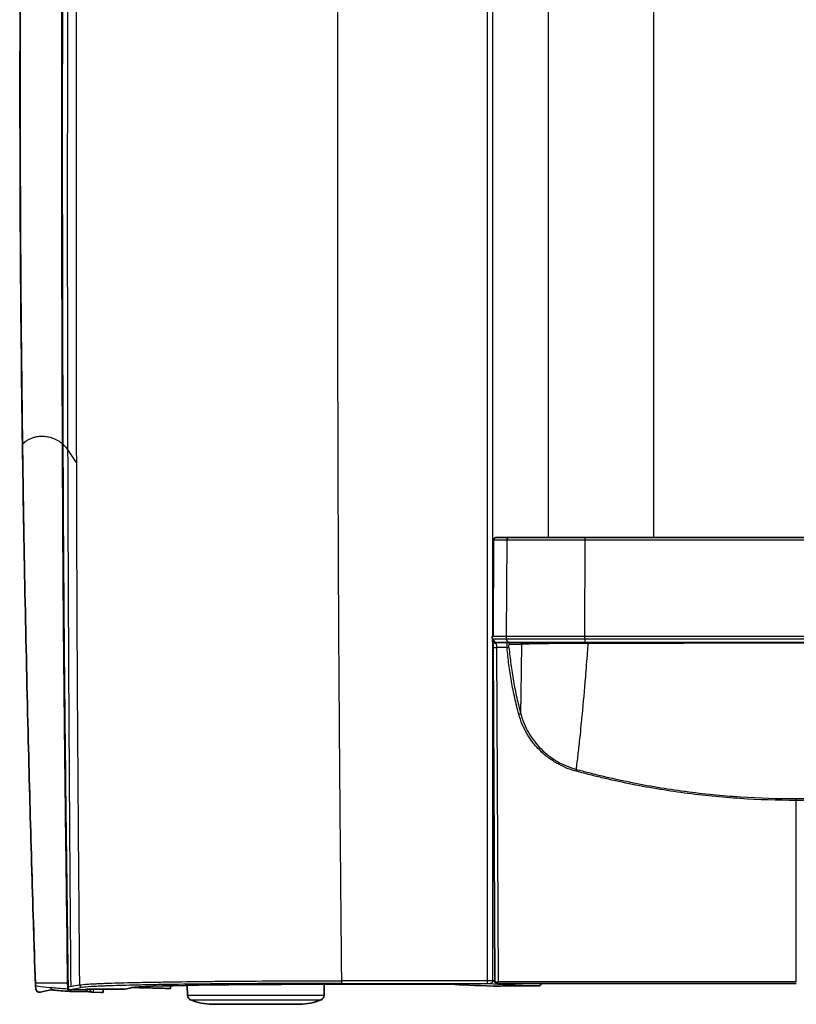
# Model space of a CAD drawing. Header units: millimetres. Extents: x 437 to 2596, y 423 to 1674.
# Tile 41 of 97: x 1069 to 1217, y 1298 to 1486. Entities that reach past the tile are written whole.
import ezdxf

# ---------------------------------------------------------------- set-up
doc = ezdxf.new("R2010")
doc.units = ezdxf.units.MM
doc.header["$LTSCALE"] = 5
doc.layers.add('0_CWD_4', color=7, linetype='Continuous', lineweight=25)
doc.layers.add('0_CWD_Line_035', color=7, linetype='Continuous', lineweight=35)

msp = doc.modelspace()

# ---------------------------------------------------------------- linework, layer by layer
at = {"layer": '0_CWD_4'}
for p, q in [((1157.74, 1538.25), (1157.74, 1302.66)), ((1158.78, 1368.36), (1158.78, 1538.25)), ((1169.37, 1528.72), (1169.37, 1387.16)), ((1189.44, 1523.05), (1189.44, 1387.16)), ((1158.87, 1368.36), (1158.95, 1386.66)), ((1161.46, 1386.66), (1158.95, 1386.66)), ((1161.46, 1386.66), (1161.38, 1368.36)), ((1176.32, 1386.66), (1161.46, 1386.66)), ((1176.32, 1386.66), (1176.3, 1368.36)), ((1256.94, 1386.67), (1176.32, 1386.66)), ((1158.87, 1368.36), (1161.38, 1368.36)), ((1161.38, 1368.36), (1176.3, 1368.36)), ((1161.38, 1368.36), (1161.38, 1367.86)), ((1176.3, 1368.36), (1256.96, 1368.37)), ((1176.3, 1368.36), (1176.3, 1367.86)), ((1158.78, 1367.32), (1158.78, 1367.32)), ((1158.78, 1302.65), (1158.78, 1367.22)), ((1158.89, 1367.86), (1161.38, 1367.86)), ((1161.38, 1367.86), (1176.3, 1367.86)), ((1172.27, 1366.95), (1172.27, 1366.95)), ((1176.3, 1367.86), (1256.96, 1367.86)), ((1159.52, 1366.17), (1159.85, 1302.46)), ((1190.57, 1339.51), (1190.57, 1339.51)), ((1216.64, 1302.46), (1216.64, 1337.04)), ((1077.79, 1302.17), (1071.64, 1302.17)), ((1081.76, 1301.5), (1081.76, 1301.5)), ((1129.96, 1301.99), (1129.98, 1302.16)), ((1191.42, 1302.16), (1191.42, 1302.16)), ((1191.86, 1302.16), (1191.86, 1302.16)), ((1100.63, 1299.91), (1126.65, 1299.91)), ((1126.01, 1298.99), (1101.26, 1298.99)), ((1105.27, 1298.17), (1122.01, 1298.17))]:
    msp.add_line(p, q, dxfattribs=at)
for centre, major_axis, ratio, start_param, end_param in [((1159.45, 1386.66), (0, 0.5), 0.983846, 0, 1.566433), ((1161.95, 1386.66), (0, 0.5), 0.983489, 0, 1.566433), ((1176.44, 1386.66), (0, 0.5), 0.237229, 0, 1.566433), ((1159.94, 1386.66), (-1, 0.004), 0.000057, 6.103202, 6.283032), ((1159.42, 1367.61), (-0.7, -0.003), 0.000035, 0, 0.179759), ((1159.42, 1367.61), (-0.676, -0.182), 0.839098, 0.000117, 1.317386), ((1159.58, 1367.86), (0, -0.7), 0.983845, 4.716752, 6.283185), ((1159.57, 1366.36), (0.016, 0.803), 0.39126, 0.007952, 0.630183), ((1162.07, 1367.86), (0, -0.7), 0.983489, 4.716752, 6.283185), ((1176.47, 1367.86), (0, -0.7), 0.237229, 4.716752, 6.283185), ((1159.56, 1366.17), (-0.7, -0.004), 0.004068, 6.283176, 7.795213), ((1216.68, 1366.17), (973.51, 0.07), 0.00001, 1.62748, 1.629544), ((1216.65, 1302.66), (-972.49, -0.07), 0.00001, 4.773, 4.801652), ((1157.8, 1302.65), (1, 0), 0.008735, 0.181018, 1.627822), ((3135.47, 1247.64), (-2063.83, 54.19), 0.003437, 0.05306, 0.077353), ((3110.77, 1295.96), (-2039.01, 2.7), 0.017503, 6.202269, 6.205756), ((3110.08, 1297.28), (-2038.31, 1.38), 0.01745, 6.192785, 6.202259), ((1082.75, 1301.48), (-0.069, -0.998), 0.99665, 5.211681, 6.283185), ((1082.75, 1301.48), (-0.026, -1), 0.017441, 0, 1.139179), ((1227.65, 1302.27), (-70.52, 0.08), 0.016556, 0.181004, 0.553167), ((1216.64, 1301.57), (-972.56, -0.04), 0.000921, 4.712391, 4.770812), ((1159.87, 1302.46), (0, -0.3), 0.058389, 4.715716, 6.283188), ((1190.64, 1302.66), (0, -0.5), 0.027364, 6.255311, 6.283186), ((1192.68, 1302.66), (0, -0.5), 0.025223, 6.256186, 6.283185), ((1205.21, 1302.66), (0, -0.5), 0.012029, 6.268341, 6.283185)]:
    msp.add_ellipse(centre, major_axis=major_axis, ratio=ratio, start_param=start_param, end_param=end_param, dxfattribs=at)
for points, knots in [([(1069.25, 1404.93), (1068.99, 1424.76), (1068.84, 1444.58), (1068.81, 1464.39), (1068.78, 1484.2), (1068.86, 1504.01), (1069.06, 1523.83), (1069.26, 1543.66), (1069.57, 1563.5), (1070, 1583.36), (1070.35, 1599.3), (1070.77, 1615.25), (1071.26, 1631.23)], [0, 0, 0, 0, 0.2561512, 0.2561512, 0.2561512, 0.5123024, 0.5123024, 0.5123024, 0.7684535, 0.7684535, 0.7684535, 0.9738692, 0.9738692, 0.9738692, 0.9738692]), ([(1077.85, 1403.8), (1077.74, 1442.89), (1077.77, 1481.88), (1077.93, 1520.96), (1078.01, 1540.49), (1078.13, 1560.06), (1078.28, 1579.66), (1078.41, 1597.17), (1078.58, 1614.72), (1078.77, 1632.32)], [0, 0, 0, 0, 0.513778, 0.513778, 0.513778, 0.770667, 0.770667, 0.770667, 1, 1, 1, 1]), ([(1079.51, 1401.33), (1079.51, 1401.61), (1079.49, 1408.7), (1079.46, 1429.41), (1079.42, 1503.69), (1079.67, 1571.15), (1080.06, 1625)], [0, 0, 0, 0, 0.003778, 0.095132, 0.277839, 1, 1, 1, 1]), ([(1129.71, 1600.25), (1129.38, 1554.65), (1129.16, 1495.46), (1129.21, 1429.48), (1129.25, 1407.4), (1129.28, 1397.21), (1129.31, 1390.42), (1129.35, 1378.53), (1129.45, 1361.55), (1129.6, 1341.17), (1129.78, 1321.54), (1129.9, 1308.7), (1129.96, 1302.66)], [0.0000002, 0.0000002, 0.0000002, 0.0000002, 0.4596876, 0.5966573, 0.6651422, 0.6822634, 0.6993846, 0.733627, 0.8021119, 0.8705968, 0.9390816, 1, 1, 1, 1]), ([(1069.25, 1404.93), (1069.31, 1405.02), (1069.39, 1405.12), (1069.48, 1405.22), (1069.58, 1405.32), (1069.7, 1405.42), (1069.84, 1405.52), (1069.99, 1405.62), (1070.15, 1405.72), (1070.34, 1405.82), (1070.52, 1405.92), (1070.73, 1406.02), (1070.96, 1406.12), (1071.14, 1406.19), (1071.33, 1406.26), (1071.54, 1406.31), (1071.75, 1406.37), (1071.97, 1406.41), (1072.2, 1406.44), (1072.43, 1406.47), (1072.68, 1406.48), (1072.94, 1406.48), (1073.07, 1406.47), (1073.21, 1406.47), (1073.34, 1406.46), (1073.48, 1406.44), (1073.62, 1406.43), (1073.77, 1406.41), (1073.91, 1406.38), (1074.06, 1406.36), (1074.21, 1406.32), (1074.36, 1406.29), (1074.51, 1406.25), (1074.67, 1406.2), (1074.83, 1406.15), (1074.99, 1406.09), (1075.15, 1406.03), (1075.32, 1405.96), (1075.49, 1405.88), (1075.66, 1405.8), (1075.83, 1405.71), (1076, 1405.61), (1076.18, 1405.49), (1076.36, 1405.38), (1076.54, 1405.25), (1076.72, 1405.09), (1076.75, 1405.07), (1076.77, 1405.05), (1076.8, 1405.03)], [0, 0, 0, 0, 0.104964, 0.104964, 0.104964, 0.209927, 0.209927, 0.209927, 0.314891, 0.314891, 0.314891, 0.419854, 0.419854, 0.419854, 0.501923, 0.501923, 0.501923, 0.583992, 0.583992, 0.583992, 0.666061, 0.666061, 0.666061, 0.707095, 0.707095, 0.707095, 0.748129, 0.748129, 0.748129, 0.789164, 0.789164, 0.789164, 0.830198, 0.830198, 0.830198, 0.871232, 0.871232, 0.871232, 0.912267, 0.912267, 0.912267, 0.953301, 0.953301, 0.953301, 0.994336, 0.994336, 0.994336, 1, 1, 1, 1]), ([(1071.64, 1302.17), (1071.5, 1306.46), (1071.36, 1310.75), (1071.23, 1315.03), (1071.16, 1317.17), (1071.1, 1319.3), (1071.04, 1321.44), (1070.97, 1323.57), (1070.91, 1325.71), (1070.85, 1327.84), (1070.79, 1329.97), (1070.74, 1332.1), (1070.68, 1334.23), (1070.62, 1336.36), (1070.56, 1338.5), (1070.51, 1340.63), (1070.46, 1342.76), (1070.4, 1344.9), (1070.35, 1347.03), (1070.3, 1349.17), (1070.25, 1351.3), (1070.2, 1353.44), (1070.1, 1357.72), (1070, 1362.01), (1069.91, 1366.3), (1069.82, 1370.59), (1069.74, 1374.88), (1069.66, 1379.17), (1069.58, 1383.47), (1069.51, 1387.76), (1069.44, 1392.06), (1069.37, 1396.35), (1069.31, 1400.64), (1069.25, 1404.93)], [0, 0, 0, 0, 0.125, 0.125, 0.125, 0.1875, 0.1875, 0.1875, 0.25, 0.25, 0.25, 0.3125, 0.3125, 0.3125, 0.375, 0.375, 0.375, 0.4375, 0.4375, 0.4375, 0.5, 0.5, 0.5, 0.625, 0.625, 0.625, 0.75, 0.75, 0.75, 0.875, 0.875, 0.875, 1, 1, 1, 1]), ([(1076.88, 1404.95), (1077.02, 1404.83), (1077.15, 1404.7), (1077.28, 1404.55), (1077.47, 1404.34), (1077.66, 1404.1), (1077.85, 1403.8)], [0, 0, 0, 0, 0.413936, 0.413936, 0.413936, 1, 1, 1, 1]), ([(1077.85, 1403.8), (1078.1, 1403.44), (1078.59, 1402.65), (1079.15, 1401.84), (1079.46, 1401.39), (1079.51, 1401.33)], [0, 0, 0, 0, 0.45845, 0.9169, 1, 1, 1, 1]), ([(1078.44, 1301.53), (1078.43, 1301.74), (1078.4, 1306.21), (1078.34, 1312.8), (1078.28, 1321.28), (1078.23, 1327.64), (1078.19, 1333.99), (1078.15, 1340.34), (1078.11, 1346.69), (1078.06, 1355.15), (1078, 1365.73), (1077.94, 1378.43), (1077.89, 1391.12), (1077.87, 1399.57), (1077.85, 1403.8)], [0, 0, 0, 0, 0.006148, 0.130379, 0.192495, 0.254611, 0.316726, 0.378842, 0.440958, 0.503074, 0.627305, 0.751537, 0.875768, 1, 1, 1, 1]), ([(1080.09, 1301.87), (1080.04, 1308.01), (1079.94, 1320.95), (1079.79, 1340.72), (1079.65, 1361.21), (1079.58, 1378.28), (1079.54, 1390.23), (1079.52, 1396.77), (1079.51, 1399.9), (1079.51, 1401.33)], [0, 0, 0, 0, 0.186095, 0.391697, 0.597299, 0.802901, 0.905702, 0.957103, 1, 1, 1, 1]), ([(1159.39, 1367.01), (1159.32, 1367.02), (1159.24, 1367.04), (1159.16, 1367.07), (1159.08, 1367.1), (1159.01, 1367.15), (1158.94, 1367.21), (1158.88, 1367.26), (1158.83, 1367.33), (1158.79, 1367.4), (1158.76, 1367.47), (1158.73, 1367.54), (1158.73, 1367.6)], [0, 0, 0, 0, 0.25, 0.25, 0.25, 0.5, 0.5, 0.5, 0.75, 0.75, 0.75, 1, 1, 1, 1]), ([(1159.39, 1367.01), (1159.41, 1366.97), (1159.44, 1366.89), (1159.46, 1366.76), (1159.48, 1366.65), (1159.5, 1366.54), (1159.51, 1366.38), (1159.52, 1366.25), (1159.52, 1366.17)], [0, 0, 0, 0, 0.25, 0.375, 0.5, 0.625, 0.75, 1, 1, 1, 1]), ([(1161.52, 1366.17), (1161.52, 1366.3), (1161.51, 1366.49), (1161.51, 1366.73), (1161.51, 1366.88), (1161.52, 1366.98), (1161.52, 1367.05), (1161.53, 1367.1), (1161.54, 1367.15), (1161.55, 1367.16), (1161.56, 1367.16)], [0, 0, 0, 0, 0.25, 0.375, 0.5, 0.625, 0.6875, 0.75, 0.875, 1, 1, 1, 1]), ([(1161.56, 1367.16), (1161.6, 1367.16), (1161.65, 1367.15), (1161.7, 1367.14), (1161.72, 1367.13), (1161.74, 1367.11), (1161.76, 1367.1), (1161.79, 1367.09), (1161.81, 1367.07), (1161.82, 1367.05), (1161.84, 1367.04), (1161.86, 1367.02), (1161.88, 1366.99), (1161.89, 1366.97), (1161.9, 1366.95), (1161.91, 1366.93), (1161.93, 1366.88), (1161.95, 1366.83), (1161.95, 1366.79)], [0.0000001, 0.0000001, 0.0000001, 0.0000001, 0.25, 0.25, 0.25, 0.3752945, 0.3752945, 0.3752945, 0.5, 0.5, 0.5, 0.6255993, 0.6255993, 0.6255993, 0.75, 0.75, 0.75, 1, 1, 1, 1]), ([(1164.33, 1366.79), (1164.13, 1366.78), (1163.72, 1366.77), (1163.22, 1366.77), (1162.83, 1366.77), (1162.43, 1366.77), (1162.14, 1366.78), (1161.95, 1366.79)], [0.0000075, 0.0000075, 0.0000075, 0.0000075, 0.2454905, 0.4969936, 0.6227452, 0.7484968, 1, 1, 1, 1]), ([(1163.93, 1367.16), (1163.98, 1367.16), (1164.03, 1367.15), (1164.07, 1367.14), (1164.07, 1367.13), (1164.08, 1367.13), (1164.08, 1367.13), (1164.12, 1367.11), (1164.17, 1367.09), (1164.2, 1367.05), (1164.24, 1367.02), (1164.27, 1366.98), (1164.29, 1366.93), (1164.31, 1366.89), (1164.32, 1366.83), (1164.33, 1366.79)], [0, 0, 0, 0, 0.239217, 0.239217, 0.239217, 0.25, 0.25, 0.25, 0.5, 0.5, 0.5, 0.75, 0.75, 0.75, 1, 1, 1, 1]), ([(1164.42, 1366.79), (1164.42, 1366.84), (1164.41, 1366.88), (1164.39, 1366.93), (1164.37, 1366.98), (1164.34, 1367.02), (1164.3, 1367.05), (1164.26, 1367.09), (1164.22, 1367.12), (1164.17, 1367.14), (1164.13, 1367.15), (1164.08, 1367.16), (1164.03, 1367.16)], [0, 0, 0, 0, 0.249857, 0.249857, 0.249857, 0.500375, 0.500375, 0.500375, 0.750893, 0.750893, 0.750893, 1, 1, 1, 1]), ([(1164.13, 1353.57), (1164.13, 1353.62), (1164.13, 1353.67), (1164.13, 1353.71), (1164.14, 1353.91), (1164.14, 1354.11), (1164.15, 1354.34), (1164.15, 1354.51), (1164.15, 1354.69), (1164.16, 1354.89), (1164.16, 1355.13), (1164.17, 1355.38), (1164.18, 1355.65), (1164.18, 1355.94), (1164.19, 1356.25), (1164.19, 1356.57), (1164.19, 1356.65), (1164.2, 1356.74), (1164.2, 1356.83), (1164.2, 1356.93), (1164.2, 1357.03), (1164.2, 1357.14), (1164.21, 1357.37), (1164.21, 1357.61), (1164.21, 1357.85), (1164.22, 1358.12), (1164.22, 1358.4), (1164.23, 1358.69), (1164.23, 1359.15), (1164.24, 1359.63), (1164.25, 1360.14), (1164.25, 1360.29), (1164.25, 1360.45), (1164.25, 1360.61), (1164.26, 1361.35), (1164.27, 1362.13), (1164.28, 1362.95), (1164.28, 1363.12), (1164.29, 1363.3), (1164.29, 1363.47), (1164.3, 1364.26), (1164.31, 1365.08), (1164.32, 1365.94), (1164.32, 1366.19), (1164.32, 1366.44), (1164.32, 1366.7), (1164.32, 1366.73), (1164.33, 1366.76), (1164.33, 1366.79)], [0, 0, 0, 0, 0.0199394, 0.0199394, 0.0199394, 0.1018829, 0.1018829, 0.1018829, 0.1657517, 0.1657517, 0.1657517, 0.245284, 0.245284, 0.245284, 0.3313246, 0.3313246, 0.3313246, 0.35436, 0.35436, 0.35436, 0.3804959, 0.3804959, 0.3804959, 0.4388755, 0.4388755, 0.4388755, 0.5034059, 0.5034059, 0.5034059, 0.6066158, 0.6066158, 0.6066158, 0.6382978, 0.6382978, 0.6382978, 0.7857268, 0.7857268, 0.7857268, 0.816512, 0.816512, 0.816512, 0.9551194, 0.9551194, 0.9551194, 0.9954509, 0.9954509, 0.9954509, 1, 1, 1, 1]), ([(1177, 1366.97), (1176.84, 1366.97), (1176.67, 1366.97), (1176.51, 1366.97), (1176.31, 1366.97), (1176.12, 1366.97), (1175.92, 1366.97), (1175.53, 1366.97), (1175.14, 1366.97), (1174.76, 1366.96), (1174, 1366.96), (1173.26, 1366.95), (1172.55, 1366.95), (1172.19, 1366.95), (1171.84, 1366.94), (1171.49, 1366.94), (1171.15, 1366.94), (1170.82, 1366.93), (1170.5, 1366.93), (1169.86, 1366.92), (1169.25, 1366.91), (1168.69, 1366.91), (1168.41, 1366.9), (1168.14, 1366.9), (1167.88, 1366.89), (1167.62, 1366.89), (1167.37, 1366.88), (1167.13, 1366.88), (1166.65, 1366.87), (1166.24, 1366.86), (1165.87, 1366.85), (1165.5, 1366.84), (1165.18, 1366.83), (1164.92, 1366.81), (1164.79, 1366.81), (1164.67, 1366.8), (1164.57, 1366.8), (1164.52, 1366.8), (1164.47, 1366.79), (1164.42, 1366.79)], [0, 0, 0, 0, 0.026265, 0.026265, 0.026265, 0.058722, 0.058722, 0.058722, 0.123638, 0.123638, 0.123638, 0.253469, 0.253469, 0.253469, 0.318385, 0.318385, 0.318385, 0.383301, 0.383301, 0.383301, 0.513132, 0.513132, 0.513132, 0.578048, 0.578048, 0.578048, 0.642964, 0.642964, 0.642964, 0.772795, 0.772795, 0.772795, 0.902626, 0.902626, 0.902626, 0.967542, 0.967542, 0.967542, 1, 1, 1, 1]), ([(1174.71, 1342.96), (1174.72, 1343.01), (1174.73, 1343.06), (1174.73, 1343.11), (1174.75, 1343.27), (1174.77, 1343.43), (1174.79, 1343.59), (1174.86, 1344.06), (1174.92, 1344.54), (1174.98, 1345.04), (1175.08, 1345.92), (1175.19, 1346.84), (1175.3, 1347.81), (1175.36, 1348.39), (1175.42, 1348.98), (1175.49, 1349.6), (1175.57, 1350.36), (1175.65, 1351.15), (1175.73, 1351.97), (1175.77, 1352.46), (1175.82, 1352.96), (1175.87, 1353.46), (1176.08, 1355.68), (1176.29, 1358.05), (1176.5, 1360.58), (1176.62, 1362.1), (1176.75, 1363.67), (1176.87, 1365.29), (1176.9, 1365.67), (1176.93, 1366.06), (1176.96, 1366.45), (1176.98, 1366.63), (1176.99, 1366.8), (1177, 1366.97)], [0, 0, 0, 0, 0.0085603, 0.0085603, 0.0085603, 0.0358315, 0.0358315, 0.0358315, 0.1153723, 0.1153723, 0.1153723, 0.2545688, 0.2545688, 0.2545688, 0.3380866, 0.3380866, 0.3380866, 0.442484, 0.442484, 0.442484, 0.5051224, 0.5051224, 0.5051224, 0.7791654, 0.7791654, 0.7791654, 0.9435912, 0.9435912, 0.9435912, 0.9827402, 0.9827402, 0.9827402, 1, 1, 1, 1]), ([(1176.92, 1367.16), (1176.93, 1367.16), (1176.95, 1367.14), (1176.98, 1367.08), (1177, 1367.01), (1177, 1366.97)], [0, 0, 0, 0, 0.3333333, 0.6666667, 1, 1, 1, 1]), ([(1254.27, 1366.98), (1253.44, 1366.98), (1250.97, 1366.98), (1245.19, 1366.98), (1236.86, 1366.99), (1228.47, 1366.99), (1221.71, 1366.99), (1214.96, 1366.99), (1206.53, 1366.99), (1196.42, 1366.98), (1188.09, 1366.98), (1182.3, 1366.98), (1179.16, 1366.98), (1177.67, 1366.97), (1177, 1366.97)], [0, 0, 0, 0, 0.032457, 0.09737, 0.227198, 0.357025, 0.421939, 0.486852, 0.61668, 0.746507, 0.876334, 0.941248, 0.973705, 1, 1, 1, 1]), ([(1161.52, 1366.17), (1161.56, 1366.17), (1161.63, 1366.17), (1161.71, 1366.18), (1161.77, 1366.19), (1161.82, 1366.19), (1161.87, 1366.2), (1161.89, 1366.2), (1161.89, 1366.2)], [0, 0, 0, 0, 0.250217, 0.375331, 0.500446, 0.62556, 0.750675, 1, 1, 1, 1]), ([(1163.76, 1353.47), (1163.63, 1353.97), (1163.37, 1354.99), (1162.87, 1357.07), (1162.34, 1359.72), (1161.85, 1362.93), (1161.62, 1365.09), (1161.52, 1366.17)], [0, 0, 0, 0, 0.1197502, 0.2455002, 0.4970001, 0.7485001, 0.9999999, 0.9999999, 0.9999999, 0.9999999]), ([(1161.89, 1366.2), (1161.99, 1365.13), (1162.11, 1364.05), (1162.25, 1362.99), (1162.39, 1361.92), (1162.55, 1360.86), (1162.74, 1359.8), (1162.93, 1358.74), (1163.14, 1357.68), (1163.37, 1356.63), (1163.49, 1356.11), (1163.61, 1355.59), (1163.74, 1355.06), (1163.86, 1354.57), (1163.99, 1354.07), (1164.13, 1353.57)], [0, 0, 0, 0, 0.2515, 0.2515, 0.2515, 0.503001, 0.503001, 0.503001, 0.754501, 0.754501, 0.754501, 0.880251, 0.880251, 0.880251, 1, 1, 1, 1]), ([(1163.76, 1353.47), (1163.8, 1353.48), (1163.85, 1353.5), (1163.89, 1353.51), (1163.93, 1353.52), (1163.97, 1353.53), (1164.01, 1353.54), (1164.04, 1353.55), (1164.07, 1353.56), (1164.09, 1353.56), (1164.11, 1353.57), (1164.12, 1353.57), (1164.13, 1353.57)], [0, 0, 0, 0, 0.2496495, 0.2496495, 0.2496495, 0.4997688, 0.4997688, 0.4997688, 0.749888, 0.749888, 0.749888, 1, 1, 1, 1]), ([(1174.63, 1342.62), (1173.32, 1342.98), (1171.79, 1343.62), (1170.09, 1344.68), (1168.98, 1345.46), (1167.72, 1346.57), (1166.4, 1348.07), (1165.26, 1349.76), (1164.37, 1351.55), (1163.94, 1352.82), (1163.76, 1353.47)], [0, 0, 0, 0, 0.25, 0.3125, 0.375, 0.5, 0.625, 0.75, 0.875, 1, 1, 1, 1]), ([(1164.13, 1353.57), (1164.3, 1352.94), (1164.51, 1352.32), (1164.76, 1351.72), (1165, 1351.12), (1165.29, 1350.53), (1165.62, 1349.97), (1165.95, 1349.4), (1166.32, 1348.85), (1166.72, 1348.33), (1167.11, 1347.81), (1167.54, 1347.32), (1168, 1346.86), (1168.46, 1346.4), (1168.96, 1345.96), (1169.48, 1345.56), (1169.74, 1345.36), (1170.01, 1345.17), (1170.28, 1344.99), (1170.55, 1344.8), (1170.83, 1344.63), (1171.11, 1344.47), (1172.23, 1343.81), (1173.44, 1343.31), (1174.71, 1342.96)], [0, 0, 0, 0, 0.1249996, 0.1249996, 0.1249996, 0.2499992, 0.2499992, 0.2499992, 0.3749989, 0.3749989, 0.3749989, 0.4999985, 0.4999985, 0.4999985, 0.6249982, 0.6249982, 0.6249982, 0.687498, 0.687498, 0.687498, 0.7499978, 0.7499978, 0.7499978, 0.9999973, 0.9999973, 0.9999973, 0.9999973]), ([(1174.71, 1342.96), (1174.71, 1342.95), (1174.71, 1342.93), (1174.7, 1342.9), (1174.7, 1342.9), (1174.7, 1342.89), (1174.69, 1342.88), (1174.69, 1342.86), (1174.69, 1342.84), (1174.68, 1342.82), (1174.68, 1342.8), (1174.67, 1342.78), (1174.67, 1342.76), (1174.66, 1342.75), (1174.66, 1342.74), (1174.66, 1342.72), (1174.65, 1342.69), (1174.64, 1342.66), (1174.63, 1342.62)], [0.0014381, 0.0014381, 0.0014381, 0.0014381, 0.2466057, 0.2466057, 0.2466057, 0.3333333, 0.3333333, 0.3333333, 0.4996611, 0.4996611, 0.4996611, 0.6666667, 0.6666667, 0.6666667, 0.7531773, 0.7531773, 0.7531773, 1, 1, 1, 1]), ([(1216.64, 1337.04), (1213.07, 1337.04), (1205.95, 1337.27), (1195.3, 1338.33), (1186.51, 1339.81), (1180.43, 1341.15), (1177.05, 1341.98), (1175.41, 1342.41), (1174.63, 1342.62)], [0, 0, 0, 0, 0.2515, 0.503001, 0.754501, 0.880252, 0.943127, 1, 1, 1, 1]), ([(1174.71, 1342.96), (1175.49, 1342.75), (1176.27, 1342.55), (1177.05, 1342.35), (1177.91, 1342.13), (1178.77, 1341.91), (1179.64, 1341.71), (1181.36, 1341.3), (1183.1, 1340.92), (1184.84, 1340.56), (1184.9, 1340.55), (1184.96, 1340.54), (1185.02, 1340.52), (1188.45, 1339.83), (1191.89, 1339.25), (1195.36, 1338.79), (1195.4, 1338.78), (1195.44, 1338.78), (1195.48, 1338.77), (1198.97, 1338.31), (1202.47, 1337.96), (1205.97, 1337.73), (1205.99, 1337.73), (1206.01, 1337.72), (1206.03, 1337.72), (1209.56, 1337.49), (1213.09, 1337.38), (1216.64, 1337.38)], [0, 0, 0, 0, 0.056872, 0.056872, 0.056872, 0.119747, 0.119747, 0.119747, 0.245498, 0.245498, 0.245498, 0.249927, 0.249927, 0.249927, 0.496998, 0.496998, 0.496998, 0.499916, 0.499916, 0.499916, 0.748499, 0.748499, 0.748499, 0.749957, 0.749957, 0.749957, 1, 1, 1, 1]), ([(1216.64, 1337.38), (1220.18, 1337.38), (1223.71, 1337.49), (1227.24, 1337.72), (1230.76, 1337.96), (1234.28, 1338.31), (1237.79, 1338.78), (1241.29, 1339.24), (1244.78, 1339.83), (1248.24, 1340.53), (1251.71, 1341.23), (1255.14, 1342.04), (1258.56, 1342.97)], [0, 0, 0, 0, 0.25, 0.25, 0.25, 0.5, 0.5, 0.5, 0.75, 0.75, 0.75, 1, 1, 1, 1]), ([(1258.64, 1342.63), (1255.22, 1341.7), (1248.33, 1340.08), (1237.84, 1338.32), (1227.26, 1337.27), (1220.18, 1337.04), (1216.64, 1337.04)], [0, 0, 0, 0, 0.25, 0.5, 0.75, 1, 1, 1, 1]), ([(1216.64, 1337.38), (1216.64, 1337.34), (1216.64, 1337.29), (1216.64, 1337.23), (1216.64, 1337.17), (1216.64, 1337.1), (1216.64, 1337.04)], [0, 0, 0, 0, 0.499833, 0.499833, 0.499833, 1, 1, 1, 1]), ([(1080.09, 1301.87), (1080.38, 1301.92), (1081.23, 1302), (1082.91, 1302.09), (1084.07, 1302.14), (1086.02, 1302.22), (1088.82, 1302.29), (1092.2, 1302.37), (1094.31, 1302.4), (1097.65, 1302.46), (1101.91, 1302.52), (1106.6, 1302.56), (1109.41, 1302.58), (1113.74, 1302.61), (1118.95, 1302.64), (1125.16, 1302.65), (1128.35, 1302.66), (1129.96, 1302.66)], [0, 0, 0, 0, 0.125, 0.1875, 0.21875, 0.25, 0.375, 0.4375, 0.46875, 0.5, 0.625, 0.6875, 0.71875, 0.75, 0.875, 0.9375, 1, 1, 1, 1]), ([(1129.96, 1302.66), (1129.96, 1302.54), (1129.97, 1302.4), (1129.97, 1302.31), (1129.97, 1302.21), (1129.97, 1302.16), (1129.98, 1302.16)], [0.0004718, 0.0004718, 0.0004718, 0.0004718, 0.5, 0.5, 0.5, 1, 1, 1, 1]), ([(1157.74, 1302.66), (1157.74, 1302.63), (1157.74, 1302.6), (1157.74, 1302.57), (1157.74, 1302.54), (1157.74, 1302.5), (1157.74, 1302.47), (1157.74, 1302.44), (1157.74, 1302.41), (1157.74, 1302.39), (1157.74, 1302.36), (1157.74, 1302.33), (1157.75, 1302.31), (1157.75, 1302.28), (1157.75, 1302.26), (1157.75, 1302.24), (1157.75, 1302.22), (1157.75, 1302.21), (1157.76, 1302.19), (1157.76, 1302.18), (1157.76, 1302.17), (1157.76, 1302.17), (1157.76, 1302.16), (1157.77, 1302.16), (1157.77, 1302.16)], [0, 0, 0, 0, 0.124997, 0.124997, 0.124997, 0.249997, 0.249997, 0.249997, 0.374998, 0.374998, 0.374998, 0.499998, 0.499998, 0.499998, 0.624999, 0.624999, 0.624999, 0.749999, 0.749999, 0.749999, 0.875, 0.875, 0.875, 1, 1, 1, 1]), ([(1158.78, 1302.65), (1158.78, 1302.62), (1158.78, 1302.59), (1158.77, 1302.56), (1158.77, 1302.53), (1158.76, 1302.49), (1158.75, 1302.46), (1158.74, 1302.43), (1158.72, 1302.4), (1158.71, 1302.37), (1158.69, 1302.34), (1158.67, 1302.32), (1158.64, 1302.29), (1158.62, 1302.27), (1158.59, 1302.24), (1158.56, 1302.22), (1158.53, 1302.2), (1158.5, 1302.19), (1158.47, 1302.18), (1158.44, 1302.16), (1158.41, 1302.15), (1158.38, 1302.15), (1158.35, 1302.14), (1158.32, 1302.14), (1158.29, 1302.14)], [0.0000055, 0.0000055, 0.0000055, 0.0000055, 0.1249966, 0.1249966, 0.1249966, 0.2499971, 0.2499971, 0.2499971, 0.3749975, 0.3749975, 0.3749975, 0.499998, 0.499998, 0.499998, 0.6249985, 0.6249985, 0.6249985, 0.749999, 0.749999, 0.749999, 0.8749995, 0.8749995, 0.8749995, 1, 1, 1, 1]), ([(1071.65, 1301.83), (1071.65, 1301.83), (1071.66, 1301.81), (1071.74, 1301.75), (1072.31, 1301.62), (1073.47, 1301.48), (1074.54, 1301.38)], [0.0064041, 0.0064041, 0.0064041, 0.0064041, 0.02967, 0.1682886, 0.4455257, 1, 1, 1, 1]), ([(1075, 1300.9), (1074.89, 1300.91), (1074.77, 1300.96), (1074.68, 1301.04), (1074.59, 1301.13), (1074.54, 1301.27), (1074.54, 1301.38)], [0.0401106, 0.0401106, 0.0401106, 0.0401106, 0.4990478, 0.4990478, 0.4990478, 1, 1, 1, 1]), ([(1080.09, 1301.87), (1080.09, 1301.75), (1080.19, 1301.47), (1080.47, 1301.37), (1080.59, 1301.37)], [0, 0, 0, 0, 0.497023, 1, 1, 1, 1]), ([(1129.98, 1302.16), (1128.39, 1302.16), (1125.26, 1302.15), (1119.09, 1302.14), (1113.93, 1302.11), (1109.64, 1302.08), (1106.86, 1302.06), (1102.21, 1302.02), (1097.99, 1301.96), (1094.68, 1301.91), (1092.59, 1301.87), (1089.23, 1301.8), (1086.46, 1301.72), (1084.53, 1301.65), (1083.38, 1301.6), (1081.71, 1301.51), (1080.87, 1301.43), (1080.59, 1301.37)], [0.0000373, 0.0000373, 0.0000373, 0.0000373, 0.0625, 0.125, 0.25, 0.28125, 0.3125, 0.375, 0.5, 0.53125, 0.5625, 0.625, 0.75, 0.78125, 0.8125, 0.875, 1, 1, 1, 1]), ([(1091.84, 1301.5), (1091.84, 1301.49), (1091.84, 1301.49), (1091.84, 1301.49), (1091.84, 1301.43), (1091.84, 1301.38), (1091.85, 1301.33)], [0.94790153, 0.94790153, 0.94790153, 0.94790153, 0.95156464, 0.95156464, 0.95156464, 0.99999545, 0.99999545, 0.99999545, 0.99999545]), ([(1157.77, 1302.16), (1157.78, 1302.16), (1157.79, 1302.16), (1157.8, 1302.16), (1157.84, 1302.16), (1157.87, 1302.16), (1157.91, 1302.16), (1157.91, 1302.16), (1157.92, 1302.16), (1157.93, 1302.16), (1157.94, 1302.16), (1157.94, 1302.16), (1157.95, 1302.16), (1157.96, 1302.16), (1157.98, 1302.16), (1158, 1302.16), (1158.01, 1302.15), (1158.02, 1302.15), (1158.03, 1302.15), (1158.04, 1302.15), (1158.05, 1302.15), (1158.05, 1302.15), (1158.07, 1302.15), (1158.08, 1302.15), (1158.09, 1302.15), (1158.09, 1302.15), (1158.1, 1302.15), (1158.1, 1302.15), (1158.13, 1302.15), (1158.15, 1302.15), (1158.17, 1302.15), (1158.18, 1302.15), (1158.18, 1302.15), (1158.19, 1302.15), (1158.2, 1302.15), (1158.21, 1302.15), (1158.22, 1302.15), (1158.23, 1302.15), (1158.23, 1302.15), (1158.23, 1302.15), (1158.24, 1302.15), (1158.26, 1302.15), (1158.27, 1302.15), (1158.27, 1302.15), (1158.27, 1302.15), (1158.27, 1302.15), (1158.27, 1302.15), (1158.27, 1302.15), (1158.27, 1302.15), (1158.28, 1302.15), (1158.28, 1302.15), (1158.28, 1302.15), (1158.28, 1302.15), (1158.29, 1302.15), (1158.29, 1302.15)], [0, 0, 0, 0, 0.041667, 0.041667, 0.041667, 0.192057, 0.192057, 0.192057, 0.227376, 0.227376, 0.227376, 0.249852, 0.249852, 0.249852, 0.333333, 0.333333, 0.333333, 0.376758, 0.376758, 0.376758, 0.416667, 0.416667, 0.416667, 0.479167, 0.479167, 0.479167, 0.490885, 0.490885, 0.490885, 0.623527, 0.623527, 0.623527, 0.666667, 0.666667, 0.666667, 0.75, 0.75, 0.75, 0.765625, 0.765625, 0.765625, 0.882813, 0.882813, 0.882813, 0.912109, 0.912109, 0.912109, 0.923096, 0.923096, 0.923096, 0.942322, 0.942322, 0.942322, 1, 1, 1, 1]), ([(1159.19, 1302.46), (1159.19, 1302.46), (1159.2, 1302.46), (1159.21, 1302.46), (1159.24, 1302.46), (1159.28, 1302.46), (1159.34, 1302.46), (1159.37, 1302.46), (1159.41, 1302.46), (1159.45, 1302.46), (1159.48, 1302.46), (1159.53, 1302.46), (1159.57, 1302.46), (1159.66, 1302.46), (1159.75, 1302.46), (1159.85, 1302.46)], [0.1063855, 0.1063855, 0.1063855, 0.1063855, 0.25, 0.25, 0.25, 0.5, 0.5, 0.5, 0.625, 0.625, 0.625, 0.75, 0.75, 0.75, 0.9999979, 0.9999979, 0.9999979, 0.9999979])]:
    msp.add_open_spline(points, degree=3, knots=knots, dxfattribs=at)
for points in [[(1069.18, 1404.65), (1069.18, 1404.74), (1069.2, 1404.84), (1069.25, 1404.93)], [(1158.73, 1367.6), (1158.73, 1367.86), (1158.73, 1368.11), (1158.72, 1368.36)], [(1158.73, 1367.6), (1158.74, 1367.66), (1158.78, 1367.75), (1158.83, 1367.84), (1158.87, 1367.86), (1158.89, 1367.86)], [(1161.89, 1366.2), (1161.89, 1366.27), (1161.88, 1366.43), (1161.88, 1366.63), (1161.91, 1366.76), (1161.94, 1366.79), (1161.95, 1366.79)], [(1164.42, 1366.79), (1164.39, 1366.79), (1164.36, 1366.79), (1164.33, 1366.79)], [(1172, 1366.94), (1172, 1366.94), (1172, 1366.94), (1172, 1366.94)], [(1197.94, 1366.98), (1197.94, 1366.98), (1197.94, 1366.98), (1197.94, 1366.98)], [(1198.47, 1366.98), (1198.47, 1366.98), (1198.47, 1366.98), (1198.47, 1366.98)], [(1080.59, 1301.37), (1079.79, 1301.22), (1079.06, 1301.07), (1078.38, 1300.92)], [(1081.68, 1301.49), (1081.68, 1301.49), (1081.68, 1301.49), (1081.68, 1301.49)], [(1082.77, 1301.56), (1082.77, 1301.56), (1082.77, 1301.56), (1082.77, 1301.56)], [(1129.98, 1302.16), (1139.23, 1302.16), (1148.5, 1302.16), (1157.77, 1302.16)], [(1205.21, 1302.16), (1205.22, 1302.16), (1205.22, 1302.16), (1205.22, 1302.16)]]:
    msp.add_open_spline(points, degree=3, dxfattribs=at)
at = {"layer": '0_CWD_Line_035'}
for p, q in [((1161.95, 1387.16), (1159.45, 1387.16)), ((1176.44, 1387.16), (1161.95, 1387.16)), ((1256.82, 1387.17), (1176.44, 1387.16)), ((1158.94, 1386.66), (1158.86, 1368.36)), ((1158.71, 1368.36), (1158.72, 1367.6)), ((1158.87, 1368.36), (1158.72, 1368.36)), ((1159.58, 1367.16), (1162.07, 1367.16)), ((1162.07, 1367.16), (1176.47, 1367.16)), ((1172.31, 1366.95), (1172.31, 1366.95)), ((1176.47, 1367.16), (1256.8, 1367.17)), ((1197.57, 1366.98), (1197.57, 1366.98)), ((1198.7, 1366.98), (1198.7, 1366.98)), ((1159.19, 1302.46), (1158.86, 1366.16)), ((1071.65, 1301.83), (1071.64, 1302.17)), ((1078.38, 1300.92), (1080.89, 1300.91)), ((1081.61, 1301.07), (1087.7, 1301.06)), ((1084.69, 1302.17), (1084.69, 1302.17)), ((1100.63, 1299.91), (1100.59, 1301.76)), ((1126.65, 1299.91), (1126.69, 1301.99)), ((1158.45, 1302.17), (1158.41, 1302.17)), ((1159.87, 1302.16), (1159.49, 1302.16)), ((1160.27, 1301.65), (1167.65, 1301.71)), ((1082.09, 1300.53), (1078.36, 1300.63)), ((1082.73, 1300.49), (1084.18, 1300.45)), ((1084.18, 1300.45), (1084.52, 1300.44)), ((1105.28, 1298.17), (1121.99, 1298.17))]:
    msp.add_line(p, q, dxfattribs=at)
for centre, radius, start, end in [((1159.42, 1367.61), 0.7, 180.2578, 195.0637), ((1191.42, 1302.66), 0.5, 268.44, 270.0041), ((1191.86, 1302.66), 0.5, 270.004, 271.5619), ((1082.75, 1301.48), 1, 266.0433, 268.4847), ((1101.63, 1299.92), 1, 181, 248.6121), ((1105.64, 1310.17), 12, 248.6121, 268.2325), ((1121.64, 1310.17), 12, 271.7675, 291.3879), ((1125.65, 1299.92), 1, 291.3879, 359), ((1105.28, 1298.67), 0.5, 268.2325, 270), ((1121.99, 1298.67), 0.5, 270, 271.7675)]:
    msp.add_arc(centre, radius, start, end, dxfattribs=at)
for centre, major_axis, ratio, start_param, end_param in [((1159.41, 1368.36), (-0.7, 0), 0.00001, 6.102202, 6.282186), ((1159.86, 1368.36), (-1, 0), 0.000054, 6.103202, 6.103214), ((1159.42, 1367.61), (-0.676, -0.182), 0.839098, 0.000019, 0.000116), ((1087.7, 1301.08), (1, -0.001), 0.017455, 4.712414, 6.200184), ((3130.48, 1295.14), (2048.85, -2.98), 0.017455, 3.050994, 3.05859), ((1134.86, 1301.21), (45, -0.07), 0.017455, 1.679933, 3.050994), ((1134.86, 1301.21), (45, -0.07), 0.017455, 1.660065, 1.679933), ((1216.64, 1285.14), (-962.5, 1.4), 0.017455, 4.780875, 4.801663), ((1227.64, 1302.27), (-80, 0.12), 0.017455, 0.281928, 0.537317), ((1159.77, 1301.66), (1, -0.001), 0.017455, 3.678765, 5.236311), ((1227.69, 1302.22), (-67.59, -0.06), 0.000277, 0.286801, 0.404573), ((1216.64, 1302.12), (-950.01, -0.07), 0.00005, 4.737136, 4.737614), ((1216.64, 1302.12), (-950.01, -0.07), 0.00005, 4.724418, 4.725484)]:
    msp.add_ellipse(centre, major_axis=major_axis, ratio=ratio, start_param=start_param, end_param=end_param, dxfattribs=at)
for points, knots in [([(1069.18, 1404.65), (1068.81, 1430.85), (1068.65, 1457.24), (1068.78, 1509.58), (1069.06, 1535.62), (1069.96, 1584.86), (1070.55, 1608.15), (1071.26, 1631.23)], [0, 0, 0, 0, 7.906229, 7.906229, 15.704757, 15.704757, 22.750994, 22.750994, 22.750994, 22.750994]), ([(1076.86, 1535.36), (1076.75, 1513.65), (1076.69, 1491.96), (1076.67, 1448.5), (1076.71, 1426.78), (1076.8, 1405.03)], [0.000224, 0.000224, 0.000224, 0.000224, 6.512699, 6.512699, 13.036859, 13.036859, 13.036859, 13.036859]), ([(1076.88, 1404.95), (1076.8, 1426.72), (1076.76, 1448.46), (1076.78, 1491.94), (1076.84, 1513.64), (1076.95, 1535.36)], [0.000001, 0.000001, 0.000001, 0.000001, 6.529623, 6.529623, 13.04576, 13.04576, 13.04576, 13.04576]), ([(1071.64, 1302.17), (1071.13, 1317.46), (1070.68, 1332.94), (1069.82, 1367.16), (1069.45, 1385.92), (1069.18, 1404.65)], [0, 0, 0, 0, 4.637796, 4.637796, 10.289282, 10.289282, 10.289282, 10.289282]), ([(1076.8, 1405.03), (1076.86, 1388.5), (1076.97, 1372.34), (1077.32, 1337.9), (1077.44, 1329.85), (1077.79, 1302.17)], [0.000002, 0.000002, 0.000002, 0.000002, 4.957859, 4.957859, 10.174235, 10.174235, 10.174235, 10.174235]), ([(1077.87, 1301.41), (1077.87, 1301.71), (1077.87, 1302.01), (1077.86, 1302.59), (1077.85, 1302.89), (1077.84, 1303.77), (1077.84, 1304.35), (1077.81, 1306.1), (1077.8, 1307.28), (1077.76, 1310.47), (1077.73, 1313), (1077.65, 1319.44), (1077.58, 1324.29), (1077.42, 1337.72), (1077.32, 1346.52), (1077.06, 1372.25), (1076.96, 1385.69), (1076.88, 1404.95)], [0.000001, 0.000001, 0.000001, 0.000001, 0.088654, 0.088654, 0.1798, 0.1798, 0.361242, 0.361242, 0.72113, 0.72113, 1.362722, 1.362722, 2.529419, 2.529419, 4.966393, 4.966393, 9.411727, 9.411727, 9.411727, 9.411727]), ([(1158.94, 1386.66), (1158.94, 1386.72), (1158.95, 1386.77), (1158.98, 1386.87), (1159.01, 1386.92), (1159.07, 1387.01), (1159.11, 1387.04), (1159.2, 1387.1), (1159.25, 1387.13), (1159.32, 1387.15), (1159.35, 1387.15), (1159.38, 1387.16), (1159.39, 1387.16), (1159.41, 1387.16), (1159.42, 1387.16), (1159.43, 1387.16), (1159.43, 1387.16), (1159.43, 1387.16), (1159.44, 1387.16), (1159.44, 1387.16), (1159.44, 1387.16), (1159.44, 1387.16), (1159.44, 1387.16), (1159.46, 1387.16), (1159.44, 1387.16), (1159.44, 1387.16)], [0, 0, 0, 0, 0.01614609, 0.01614609, 0.03206899, 0.03206899, 0.04800065, 0.04800065, 0.06393323, 0.06393323, 0.07120344, 0.07120344, 0.07491037, 0.07491037, 0.07677301, 0.07677301, 0.0774714, 0.0774714, 0.07799518, 0.07799518, 0.07801974, 0.07801974, 0.07803218, 0.07803218, 0.08574786, 0.08574786, 0.08574786, 0.08574786]), ([(1158.86, 1366.16), (1158.86, 1366.2), (1158.86, 1366.24), (1158.86, 1366.39), (1158.85, 1366.5), (1158.84, 1366.76), (1158.82, 1366.9), (1158.8, 1367.15), (1158.78, 1367.25), (1158.75, 1367.37), (1158.75, 1367.4), (1158.74, 1367.42)], [0, 0, 0, 0, 0.011299, 0.011299, 0.0454021, 0.0454021, 0.0924983, 0.0924983, 0.1369702, 0.1369702, 0.157745, 0.157745, 0.157745, 0.157745]), ([(1077.79, 1302.17), (1077.79, 1301.99), (1077.79, 1301.82), (1077.8, 1301.47), (1077.8, 1301.3), (1077.8, 1301.13)], [-0.1045542, -0.1045542, -0.1045542, -0.1045542, -0.0526295, -0.0526295, -0.0007072, -0.0007072, -0.0007072, -0.0007072]), ([(1077.8, 1301.13), (1077.8, 1301.13), (1077.8, 1301.12), (1077.8, 1301.12), (1077.8, 1301.11), (1077.8, 1301.1), (1077.8, 1301.09), (1077.81, 1301.07), (1077.81, 1301.05), (1077.82, 1301.01), (1077.83, 1300.97), (1077.87, 1300.88), (1077.9, 1300.83), (1077.99, 1300.74), (1078.05, 1300.7), (1078.14, 1300.66), (1078.17, 1300.65), (1078.24, 1300.64), (1078.28, 1300.63), (1078.31, 1300.63)], [-0.07891422, -0.07891422, -0.07891422, -0.07891422, -0.07846147, -0.07846147, -0.07729057, -0.07729057, -0.07491689, -0.07491689, -0.07004724, -0.07004724, -0.05987239, -0.05987239, -0.04053521, -0.04053521, -0.02116057, -0.02116057, -0.01023806, -0.01023806, -0.0001346, -0.0001346, -0.0001346, -0.0001346]), ([(1077.87, 1301.41), (1077.87, 1301.34), (1077.89, 1301.28), (1077.94, 1301.16), (1077.98, 1301.11), (1078.07, 1301.02), (1078.12, 1300.98), (1078.24, 1300.93), (1078.31, 1300.92), (1078.38, 1300.92)], [0.000001, 0.000001, 0.000001, 0.000001, 0.0197632, 0.0197632, 0.03903847, 0.03903847, 0.05833067, 0.05833067, 0.07834565, 0.07834565, 0.07834565, 0.07834565]), ([(1080.89, 1300.91), (1080.99, 1300.93), (1081.09, 1300.96), (1081.24, 1300.99), (1081.29, 1301), (1081.39, 1301.02), (1081.44, 1301.03), (1081.49, 1301.04)], [0.000141, 0.000141, 0.000141, 0.000141, 0.3810821, 0.3810821, 0.5715535, 0.5715535, 0.7620649, 0.7620649, 0.7620649, 0.7620649]), ([(1082.09, 1300.53), (1081.96, 1300.53), (1081.84, 1300.56), (1081.6, 1300.66), (1081.49, 1300.74), (1081.35, 1300.88), (1081.31, 1300.94), (1081.27, 1301)], [0.00053805, 0.00053805, 0.00053805, 0.00053805, 0.03938108, 0.03938108, 0.0781415, 0.0781415, 0.09930336, 0.09930336, 0.09930336, 0.09930336]), ([(1081.49, 1301.04), (1081.51, 1301.05), (1081.53, 1301.05), (1081.57, 1301.06), (1081.59, 1301.06), (1081.61, 1301.07)], [0.0000377, 0.0000377, 0.0000377, 0.0000377, 0.0706069, 0.0706069, 0.1411778, 0.1411778, 0.1411778, 0.1411778]), ([(1084.52, 1300.44), (1084.52, 1300.44), (1084.53, 1300.45), (1084.54, 1300.48), (1084.55, 1300.5), (1084.56, 1300.58), (1084.57, 1300.65), (1084.58, 1300.81), (1084.58, 1300.91), (1084.59, 1301.03), (1084.59, 1301.05), (1084.59, 1301.06)], [0.0000019, 0.0000019, 0.0000019, 0.0000019, 0.0216844, 0.0216844, 0.0446317, 0.0446317, 0.0784764, 0.0784764, 0.1143988, 0.1143988, 0.1190411, 0.1190411, 0.1190411, 0.1190411]), ([(1090.24, 1301.37), (1090.25, 1301.37), (1090.26, 1301.37), (1090.53, 1301.36), (1090.8, 1301.36), (1091.19, 1301.35), (1091.32, 1301.34), (1091.52, 1301.34), (1091.59, 1301.34), (1091.68, 1301.33), (1091.72, 1301.33), (1091.77, 1301.33), (1091.78, 1301.33), (1091.81, 1301.33), (1091.82, 1301.33), (1091.85, 1301.33)], [1.4140635, 1.4140635, 1.4140635, 1.4140635, 1.4171937, 1.4171937, 1.4869326, 1.4869326, 1.5216013, 1.5216013, 1.538861, 1.538861, 1.5474562, 1.5474562, 1.551755, 1.551755, 1.5560852, 1.5560852, 1.5560852, 1.5560852]), ([(1091.85, 1301.33), (1092.77, 1301.31), (1093.7, 1301.28), (1095.55, 1301.23), (1096.47, 1301.21), (1097.4, 1301.18)], [-0.5561267, -0.5561267, -0.5561267, -0.5561267, -0.2780868, -0.2780868, -0.0000535, -0.0000535, -0.0000535, -0.0000535]), ([(1159.49, 1302.16), (1159.48, 1302.16), (1159.46, 1302.16), (1159.42, 1302.17), (1159.41, 1302.17), (1159.37, 1302.19), (1159.35, 1302.2), (1159.31, 1302.22), (1159.29, 1302.24), (1159.26, 1302.27), (1159.25, 1302.29), (1159.22, 1302.33), (1159.21, 1302.35), (1159.2, 1302.4), (1159.19, 1302.43), (1159.19, 1302.46)], [0, 0, 0, 0, 0.00534434, 0.00534434, 0.01052552, 0.01052552, 0.01743994, 0.01743994, 0.02435444, 0.02435444, 0.03126893, 0.03126893, 0.03818333, 0.03818333, 0.04685988, 0.04685988, 0.04685988, 0.04685988]), ([(1159.5, 1302.16), (1159.5, 1302.16), (1159.49, 1302.16), (1159.49, 1302.16), (1159.49, 1302.16), (1159.49, 1302.16), (1159.49, 1302.16), (1159.49, 1302.16), (1159.49, 1302.16), (1159.49, 1302.16)], [0, 0, 0, 0, 0.006300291, 0.006300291, 0.007093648, 0.007093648, 0.007168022, 0.007168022, 0.007187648, 0.007187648, 0.007187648, 0.007187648]), ([(1159.87, 1302.16), (1160.01, 1302.16), (1160.16, 1302.16), (1160.45, 1302.16), (1160.59, 1302.16), (1160.88, 1302.16), (1161.02, 1302.16), (1161.31, 1302.16), (1161.45, 1302.16), (1161.74, 1302.16), (1161.89, 1302.16), (1162.03, 1302.16)], [4.653966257, 4.653966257, 4.653966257, 4.653966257, 4.654411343, 4.654411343, 4.65485643, 4.65485643, 4.655301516, 4.655301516, 4.655746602, 4.655746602, 4.656191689, 4.656191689, 4.656191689, 4.656191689]), ([(1213.87, 1302.16), (1208.48, 1302.16), (1196.78, 1302.16), (1179.5, 1302.16), (1167.61, 1302.16), (1162.03, 1302.16)], [0.0487734, 0.0487734, 0.0487734, 0.0487734, 0.3333333, 0.6666667, 0.9619108, 0.9619108, 0.9619108, 0.9619108]), ([(1167.65, 1301.72), (1167.71, 1301.72), (1167.77, 1301.74), (1167.87, 1301.79), (1167.92, 1301.83), (1168, 1301.92), (1168.03, 1301.98), (1168.06, 1302.07), (1168.07, 1302.12), (1168.08, 1302.16)], [-0.22202274, -0.22202274, -0.22202274, -0.22202274, -0.20356235, -0.20356235, -0.18505805, -0.18505805, -0.1665575, -0.1665575, -0.15439102, -0.15439102, -0.15439102, -0.15439102]), ([(1213.87, 1302.16), (1214.05, 1302.16), (1214.24, 1302.16), (1214.61, 1302.16), (1214.79, 1302.16), (1215.16, 1302.16), (1215.34, 1302.16), (1215.71, 1302.16), (1215.9, 1302.16), (1216.27, 1302.16), (1216.45, 1302.16), (1216.64, 1302.16)], [4.709537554, 4.709537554, 4.709537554, 4.709537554, 4.710107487, 4.710107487, 4.710677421, 4.710677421, 4.711247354, 4.711247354, 4.711817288, 4.711817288, 4.712387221, 4.712387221, 4.712387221, 4.712387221]), ([(1078.31, 1300.63), (1078.32, 1300.63), (1078.33, 1300.63), (1078.34, 1300.63), (1078.35, 1300.63), (1078.36, 1300.63)], [-0.06511162, -0.06511162, -0.06511162, -0.06511162, -0.03316894, -0.03316894, -0.00036543, -0.00036543, -0.00036543, -0.00036543])]:
    msp.add_open_spline(points, degree=3, knots=knots, dxfattribs=at)
for points in [[(1158.78, 1302.65), (1158.91, 1302.64), (1159.05, 1302.63), (1159.19, 1302.61)], [(1074.98, 1300.9), (1073.07, 1301.07), (1071.75, 1299.35), (1071.65, 1301.83)], [(1074.07, 1301.43), (1074.07, 1301.43), (1074.07, 1301.43), (1074.07, 1301.43)], [(1075.03, 1300.89), (1075.02, 1300.89), (1075.01, 1300.9), (1075, 1300.9)], [(1078.23, 1300.64), (1076.97, 1300.73), (1075.89, 1300.81), (1075.03, 1300.89)], [(1078.31, 1300.63), (1078.31, 1300.73), (1078.31, 1300.83), (1078.31, 1300.92)], [(1078.36, 1300.63), (1078.36, 1300.73), (1078.36, 1300.82), (1078.36, 1300.92)], [(1081.12, 1301.44), (1081.12, 1301.44), (1081.12, 1301.44), (1081.12, 1301.44)], [(1084.58, 1302.16), (1084.58, 1302.16), (1084.58, 1302.16), (1084.58, 1302.16)], [(1084.59, 1301.65), (1084.59, 1301.65), (1084.59, 1301.65), (1084.59, 1301.65)], [(1097.37, 1301.69), (1097.38, 1301.53), (1097.39, 1301.36), (1097.4, 1301.18)], [(1159.19, 1302.46), (1159.19, 1302.46), (1159.19, 1302.46), (1159.19, 1302.46)], [(1205.22, 1302.16), (1205.22, 1302.16), (1205.21, 1302.16), (1205.21, 1302.16)], [(1082.64, 1300.49), (1082.45, 1300.5), (1082.27, 1300.52), (1082.09, 1300.53)]]:
    msp.add_open_spline(points, degree=3, dxfattribs=at)

doc.saveas('drawing.dxf')
